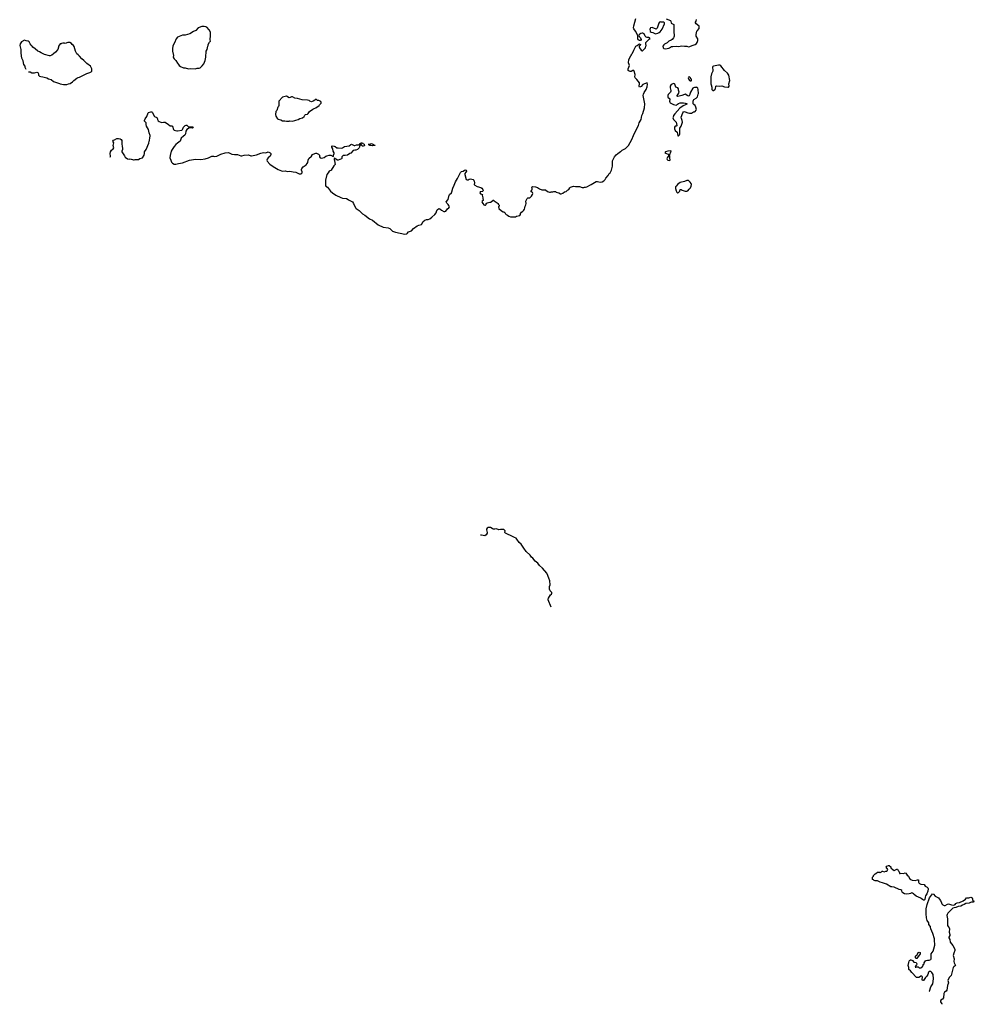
# Model space of a CAD drawing. Header units: inches. Extents: x 1861287 to 2052918, y 204622 to 437896.
# Tile 1 of 215: x 1928596 to 1951534, y 228134 to 251789. Entities that reach past the tile are written whole.
import ezdxf

# ---------------------------------------------------------------- set-up
doc = ezdxf.new("R2010")
doc.units = ezdxf.units.IN
doc.header["$MEASUREMENT"] = 0
for name, color, linetype in [('B9225', 7, 'Continuous'), ('B9233', 7, 'Continuous'), ('B9234', 7, 'Continuous'), ('B9235', 7, 'Continuous'), ('B9242', 7, 'Continuous'), ('B9243', 7, 'Continuous'), ('B9244', 7, 'Continuous'), ('B9245', 7, 'Continuous'), ('B9252', 7, 'Continuous'), ('B9253', 7, 'Continuous')]:
    doc.layers.add(name, color=color, linetype=linetype)

msp = doc.modelspace()

# ---------------------------------------------------------------- linework, layer by layer
at = {"layer": 'B9225', "color": 5, "elevation": 140}
for points in [[(1930000, 250943), (1929970, 250972), (1929934, 251030), (1929902, 251142), (1929890, 251168), (1929856, 251196), (1929840, 251220), (1929800, 251240), (1929750, 251242), (1929690, 251218), (1929670, 251228), (1929633, 251227), (1929604, 251216), (1929590, 251206), (1929570, 251206), (1929550, 251186), (1929532, 251150), (1929531, 251130), (1929511, 251070), (1929459, 251010), (1929410, 250966), (1929370, 250937), (1929330, 250924), (1929310, 250924), (1929193, 250953), (1929130, 250984), (1929109, 250989), (1929070, 251014), (1929029, 251029), (1928970, 251089), (1928910, 251128), (1928898, 251150), (1928870, 251178), (1928848, 251210), (1928820, 251260), (1928796, 251276), (1928750, 251278), (1928710, 251295), (1928640, 251260), (1928605, 251210), (1928596, 251170), (1928622, 251070), (1928622, 251010), (1928625, 250970), (1928631, 250950), (1928631, 250910), (1928642, 250870), (1928671, 250811), (1928678, 250750), (1928691, 250710), (1928716, 250676), (1928722, 250650), (1928746, 250602)], [(1928811, 250534), (1928850, 250532), (1928890, 250512), (1928950, 250511), (1929010, 250525), (1929030, 250522), (1929045, 250490), (1929050, 250454), (1929071, 250431), (1929102, 250422), (1929155, 250415), (1929251, 250391), (1929290, 250371), (1929351, 250351), (1929410, 250305), (1929550, 250258), (1929570, 250246), (1929650, 250231), (1929730, 250231), (1929770, 250245), (1929810, 250258), (1929866, 250294), (1929895, 250330), (1929970, 250386), (1930000, 250396)]]:
    msp.add_lwpolyline(points, dxfattribs=at)
at = {"layer": 'B9233', "color": 5, "elevation": 120}
msp.add_lwpolyline([(1940000, 239546), (1939986, 239546), (1939969, 239549), (1939950, 239568), (1939910, 239588), (1939850, 239586), (1939825, 239575), (1939814, 239550), (1939814, 239530), (1939831, 239471), (1939831, 239450), (1939806, 239410), (1939770, 239387), (1939695, 239405), (1939668, 239401)], dxfattribs=at)
at = {"layer": 'B9234', "color": 5}
for points, elevation in [([(1935010, 249949), (1934910, 249928), (1934825, 249830), (1934821, 249730), (1934813, 249707), (1934795, 249685), (1934771, 249610), (1934754, 249586), (1934741, 249510), (1934747, 249470), (1934790, 249407), (1934810, 249395), (1934870, 249386), (1934910, 249361), (1934970, 249359), (1935011, 249351), (1935069, 249351), (1935090, 249355), (1935150, 249351), (1935210, 249367), (1935230, 249377), (1935289, 249391), (1935330, 249411), (1935390, 249431), (1935430, 249465), (1935446, 249494), (1935466, 249514), (1935510, 249521), (1935530, 249536), (1935561, 249579), (1935640, 249640), (1935670, 249659), (1935715, 249670), (1935788, 249730), (1935796, 249744), (1935838, 249782), (1935840, 249800), (1935830, 249826), (1935787, 249847), (1935750, 249848), (1935726, 249870), (1935710, 249878), (1935686, 249854), (1935650, 249829), (1935610, 249818), (1935570, 249829), (1935550, 249849), (1935510, 249859), (1935382, 249862), (1935270, 249894), (1935210, 249904), (1935150, 249939), (1935130, 249939), (1935098, 249922), (1935070, 249915)], 140), ([(1937070, 248762), (1937030, 248764), (1937006, 248770), (1936987, 248787), (1936968, 248790), (1936970, 248794), (1936990, 248794), (1936998, 248802), (1937026, 248810), (1937050, 248811), (1937094, 248790), (1937098, 248778), (1937130, 248774), (1937134, 248770), (1937130, 248768), (1937090, 248768)], 120)]:
    msp.add_lwpolyline(points, close=True, dxfattribs=dict(at, elevation=elevation))
at = {"layer": 'B9234', "color": 5, "elevation": 120}
msp.add_lwpolyline([(1930762, 248492), (1930770, 248491), (1930779, 248501), (1930781, 248510), (1930767, 248570), (1930777, 248610), (1930805, 248655), (1930845, 248690), (1930859, 248710), (1930846, 248770), (1930857, 248830), (1930833, 248870), (1930850, 248892), (1930877, 248903), (1930930, 248933), (1930950, 248936), (1930970, 248936), (1931010, 248923), (1931035, 248910), (1931050, 248890), (1931051, 248791), (1931060, 248760), (1931065, 248690), (1931064, 248670), (1931051, 248630), (1931051, 248610), (1931115, 248515), (1931130, 248485), (1931190, 248447), (1931230, 248438), (1931250, 248442), (1931330, 248422), (1931350, 248422), (1931370, 248432), (1931450, 248432), (1931486, 248450), (1931550, 248472), (1931585, 248535), (1931594, 248570), (1931595, 248610), (1931633, 248670), (1931696, 248824), (1931706, 248870), (1931717, 248890), (1931723, 248950), (1931733, 248990), (1931733, 249010), (1931709, 249070), (1931690, 249148), (1931644, 249230), (1931634, 249270), (1931637, 249290), (1931633, 249310), (1931600, 249340), (1931595, 249350), (1931599, 249370), (1931615, 249410), (1931655, 249465), (1931686, 249554), (1931690, 249559), (1931750, 249572), (1931770, 249572), (1931790, 249562), (1931827, 249467), (1931839, 249459), (1931872, 249450), (1931898, 249430), (1931907, 249387), (1931922, 249362), (1931945, 249345), (1931990, 249323), (1932010, 249319), (1932050, 249326), (1932090, 249325), (1932171, 249271), (1932210, 249238), (1932250, 249242), (1932270, 249234), (1932290, 249154), (1932310, 249138), (1932370, 249118), (1932390, 249116), (1932490, 249138), (1932508, 249150), (1932516, 249164), (1932529, 249210), (1932570, 249247), (1932595, 249255), (1932610, 249256), (1932622, 249250), (1932650, 249216), (1932690, 249211), (1932710, 249218), (1932750, 249218), (1932762, 249210), (1932758, 249190), (1932750, 249182), (1932673, 249187), (1932650, 249178), (1932610, 249148), (1932587, 249113), (1932577, 249043), (1932565, 249015), (1932532, 248990), (1932480, 248939), (1932450, 248870), (1932390, 248825), (1932350, 248789), (1932310, 248745), (1932257, 248670), (1932239, 248630), (1932210, 248526), (1932206, 248466), (1932225, 248410), (1932246, 248366), (1932270, 248338), (1932310, 248316), (1932350, 248315), (1932410, 248334), (1932510, 248351), (1932678, 248410), (1932770, 248433), (1932830, 248437), (1932951, 248431), (1933050, 248448), (1933129, 248471), (1933210, 248507), (1933250, 248507), (1933270, 248503), (1933330, 248506), (1933430, 248556), (1933530, 248593), (1933610, 248594), (1933690, 248559), (1933754, 248546), (1933806, 248546), (1933830, 248551), (1933910, 248521), (1933930, 248521), (1933990, 248537), (1934090, 248542), (1934150, 248516), (1934170, 248516), (1934250, 248536), (1934290, 248539), (1934390, 248583), (1934454, 248594), (1934510, 248591), (1934570, 248611), (1934616, 248590), (1934631, 248570), (1934631, 248550), (1934613, 248510), (1934570, 248469), (1934544, 248436), (1934536, 248410), (1934539, 248390), (1934610, 248320), (1934690, 248261), (1934810, 248189), (1934890, 248155), (1934910, 248150), (1934974, 248154), (1935030, 248143), (1935090, 248148), (1935124, 248144), (1935170, 248133), (1935230, 248125), (1935310, 248087), (1935350, 248087), (1935375, 248105), (1935380, 248120), (1935382, 248130), (1935369, 248170), (1935369, 248190), (1935379, 248210), (1935408, 248252), (1935477, 248303), (1935507, 248333), (1935521, 248359), (1935530, 248410), (1935547, 248453), (1935609, 248510), (1935632, 248548), (1935644, 248556), (1935710, 248581), (1935730, 248581), (1935775, 248555), (1935802, 248530), (1935802, 248490), (1935812, 248472), (1935850, 248461), (1935910, 248479), (1935952, 248508), (1935979, 248521), (1936030, 248534), (1936070, 248531), (1936130, 248498), (1936139, 248510), (1936138, 248530), (1936149, 248570), (1936149, 248589), (1936129, 248630), (1936119, 248690), (1936099, 248730), (1936098, 248750), (1936105, 248755), (1936152, 248750), (1936179, 248739), (1936214, 248714), (1936247, 248707), (1936334, 248706), (1936350, 248711), (1936399, 248741), (1936510, 248756), (1936550, 248791), (1936570, 248797), (1936630, 248765), (1936650, 248765), (1936690, 248786), (1936735, 248785), (1936754, 248794), (1936766, 248794), (1936770, 248814), (1936782, 248818), (1936790, 248832), (1936834, 248830), (1936838, 248818), (1936875, 248795), (1936882, 248770), (1936870, 248758), (1936850, 248749), (1936826, 248750), (1936802, 248802), (1936790, 248806), (1936778, 248802), (1936774, 248770), (1936762, 248750), (1936762, 248730), (1936751, 248710), (1936711, 248670), (1936670, 248653), (1936646, 248654), (1936610, 248642), (1936555, 248585), (1936527, 248573), (1936470, 248537), (1936414, 248526), (1936370, 248523), (1936350, 248513), (1936339, 248490), (1936336, 248450), (1936330, 248444), (1936250, 248417), (1936230, 248417), (1936194, 248434), (1936170, 248459), (1936152, 248450), (1936151, 248430), (1936163, 248403), (1936165, 248350), (1936173, 248310), (1936145, 248275), (1936083, 248177), (1936070, 248166), (1936050, 248160), (1936030, 248147), (1936010, 248109), (1935979, 248070), (1935947, 247930), (1935942, 247810), (1935952, 247792), (1935990, 247763), (1936068, 247668), (1936110, 247632), (1936190, 247576), (1936310, 247513), (1936350, 247502), (1936452, 247490), (1936491, 247471), (1936511, 247450), (1936590, 247410), (1936616, 247376), (1936665, 247270), (1936680, 247250), (1936750, 247204), (1936830, 247127), (1936890, 247090), (1937004, 247004), (1937070, 246969), (1937210, 246863), (1937330, 246808), (1937450, 246787), (1937490, 246771), (1937558, 246710), (1937630, 246681), (1937850, 246639), (1937897, 246643), (1937910, 246652), (1937938, 246690), (1937990, 246705), (1938010, 246718), (1938062, 246770), (1938150, 246836), (1938190, 246856), (1938250, 246872), (1938290, 246938), (1938329, 246970), (1938370, 246985), (1938410, 246991), (1938450, 247006), (1938499, 247041), (1938572, 247108), (1938604, 247150), (1938618, 247202), (1938630, 247222), (1938669, 247251), (1938690, 247247), (1938729, 247209), (1938790, 247182), (1938810, 247179), (1938832, 247190), (1938878, 247242), (1938910, 247271), (1938922, 247290), (1938919, 247310), (1938910, 247324), (1938890, 247349), (1938857, 247377), (1938844, 247410), (1938889, 247471), (1938916, 247570), (1938925, 247590), (1938969, 247630), (1938979, 247650), (1939001, 247739), (1939038, 247810), (1939066, 247894), (1939115, 247970), (1939190, 248121), (1939210, 248139), (1939250, 248146), (1939287, 248173), (1939310, 248181), (1939326, 248170), (1939330, 248150), (1939318, 248122), (1939295, 248090), (1939295, 248070), (1939328, 247948), (1939350, 247939), (1939370, 247945), (1939399, 247961), (1939430, 247967), (1939490, 247948), (1939512, 247932), (1939520, 247910), (1939525, 247870), (1939519, 247830), (1939530, 247811), (1939590, 247782), (1939679, 247759), (1939703, 247743), (1939725, 247710), (1939731, 247689), (1939727, 247673), (1939718, 247662), (1939670, 247656), (1939662, 247650), (1939656, 247630), (1939670, 247607), (1939714, 247590), (1939711, 247570), (1939725, 247510), (1939725, 247485), (1939732, 247470), (1939732, 247448), (1939710, 247426), (1939702, 247410), (1939722, 247370), (1939750, 247342), (1939770, 247334), (1939790, 247334), (1939806, 247350), (1939807, 247373), (1939828, 247392), (1939890, 247405), (1939915, 247405), (1939928, 247412), (1939970, 247454), (1939990, 247452), (1940000, 247440), (1940000, 247439)], dxfattribs=at)
at = {"layer": 'B9235', "color": 5, "elevation": 140}
msp.add_lwpolyline([(1933030, 251628), (1933010, 251628), (1932970, 251622), (1932910, 251604), (1932888, 251592), (1932832, 251530), (1932770, 251502), (1932688, 251452), (1932570, 251414), (1932506, 251414), (1932390, 251369), (1932356, 251330), (1932318, 251230), (1932287, 251173), (1932278, 251150), (1932278, 251130), (1932271, 251110), (1932271, 251030), (1932291, 250931), (1932286, 250890), (1932291, 250870), (1932305, 250850), (1932345, 250810), (1932384, 250744), (1932414, 250714), (1932431, 250690), (1932462, 250662), (1932530, 250632), (1932571, 250631), (1932650, 250606), (1932690, 250618), (1932810, 250611), (1932864, 250624), (1932910, 250625), (1932930, 250631), (1932983, 250677), (1933021, 250730), (1933049, 250810), (1933069, 250890), (1933078, 251030), (1933098, 251070), (1933118, 251150), (1933128, 251170), (1933128, 251190), (1933158, 251250), (1933178, 251270), (1933176, 251304), (1933169, 251330), (1933169, 251351), (1933178, 251370), (1933182, 251410), (1933178, 251490), (1933150, 251548), (1933090, 251608), (1933070, 251618)], close=True, dxfattribs=at)
msp.add_lwpolyline([(1930000, 250396), (1930030, 250407), (1930110, 250451), (1930206, 250494), (1930283, 250517), (1930310, 250532), (1930328, 250550), (1930329, 250610), (1930299, 250670), (1930210, 250737), (1930137, 250810), (1930086, 250850), (1930030, 250914), (1930000, 250943)], dxfattribs=at)
at = {"layer": 'B9242', "color": 5, "elevation": 80}
msp.add_lwpolyline([(1950000, 228942), (1949964, 228970), (1949957, 229017), (1949941, 229070), (1949963, 229137), (1949967, 229170), (1949977, 229190), (1949990, 229198), (1950000, 229200)], dxfattribs=at)
at = {"layer": 'B9243', "color": 5}
for points, elevation in [([(1941368, 237678), (1941295, 237850), (1941295, 237870), (1941302, 237890), (1941330, 237931), (1941349, 237971), (1941373, 237990), (1941386, 238010), (1941381, 238030), (1941355, 238050), (1941345, 238065), (1941329, 238110), (1941329, 238170), (1941342, 238210), (1941335, 238310), (1941309, 238369), (1941273, 238473), (1941262, 238490), (1941162, 238610), (1941090, 238675), (1941050, 238729), (1940983, 238783), (1940930, 238850), (1940897, 238877), (1940861, 238921), (1940769, 239010), (1940709, 239090), (1940643, 239190), (1940594, 239230), (1940542, 239310), (1940522, 239330), (1940489, 239350), (1940390, 239397), (1940330, 239417), (1940270, 239450), (1940255, 239470), (1940258, 239510), (1940248, 239528), (1940230, 239538), (1940150, 239544), (1940110, 239535), (1940050, 239553), (1940014, 239546), (1940000, 239546)], 120), ([(1950000, 230800), (1949970, 230790), (1949910, 230783), (1949859, 230790), (1949819, 230810), (1949804, 230830), (1949789, 230869), (1949770, 230882), (1949730, 230890), (1949610, 230949), (1949550, 230953), (1949530, 230959), (1949424, 231024), (1949330, 231056), (1949270, 231067), (1949210, 231098), (1949150, 231102), (1949126, 231110), (1949110, 231126), (1949088, 231130), (1949086, 231190), (1949108, 231212), (1949110, 231232), (1949148, 231270), (1949189, 231291), (1949210, 231311), (1949252, 231312), (1949270, 231294), (1949282, 231298), (1949286, 231310), (1949302, 231318), (1949310, 231332), (1949330, 231332), (1949370, 231314), (1949410, 231332), (1949430, 231332), (1949440, 231340), (1949458, 231370), (1949418, 231430), (1949430, 231451), (1949470, 231472), (1949490, 231472), (1949530, 231434), (1949532, 231410), (1949582, 231362), (1949610, 231352), (1949638, 231362), (1949670, 231382), (1949690, 231382), (1949706, 231346), (1949722, 231330), (1949732, 231310), (1949738, 231278), (1949750, 231274), (1949770, 231282), (1949830, 231278), (1949869, 231291), (1949890, 231283), (1949919, 231239), (1949950, 231210), (1949975, 231155), (1949997, 231137), (1950000, 231135)], 80)]:
    msp.add_lwpolyline(points, dxfattribs=dict(at, elevation=elevation))
at = {"layer": 'B9244', "color": 5, "elevation": 120}
for points in [[(1940000, 247439), (1940070, 247392), (1940091, 247371), (1940096, 247356), (1940118, 247330), (1940118, 247310), (1940102, 247290), (1940112, 247250), (1940174, 247194), (1940210, 247176), (1940230, 247171), (1940250, 247158), (1940268, 247128), (1940285, 247110), (1940314, 247094), (1940350, 247065), (1940390, 247051), (1940510, 247052), (1940530, 247065), (1940570, 247078), (1940610, 247082), (1940628, 247110), (1940629, 247131), (1940650, 247162), (1940688, 247190), (1940710, 247212), (1940725, 247235), (1940734, 247266), (1940738, 247310), (1940758, 247342), (1940769, 247370), (1940758, 247430), (1940786, 247490), (1940808, 247512), (1940850, 247512), (1940860, 247520), (1940890, 247551), (1940917, 247590), (1940923, 247610), (1940915, 247635), (1940910, 247642), (1940888, 247650), (1940889, 247670), (1940902, 247690), (1940908, 247710), (1940908, 247730), (1940898, 247750), (1940906, 247770), (1940930, 247782), (1940990, 247776), (1941038, 247758), (1941090, 247725), (1941145, 247705), (1941170, 247702), (1941210, 247705), (1941230, 247698), (1941282, 247662), (1941326, 247646), (1941350, 247645), (1941370, 247651), (1941410, 247651), (1941430, 247658), (1941470, 247658), (1941490, 247645), (1941550, 247625), (1941590, 247602), (1941610, 247602), (1941650, 247622), (1941689, 247651), (1941730, 247662), (1941758, 247690), (1941790, 247711), (1941814, 247746), (1941835, 247765), (1941906, 247790), (1941950, 247778), (1942050, 247781), (1942110, 247756), (1942150, 247758), (1942170, 247765), (1942195, 247765), (1942223, 247777), (1942310, 247825), (1942330, 247831), (1942450, 247905), (1942476, 247904), (1942510, 247891), (1942550, 247886), (1942590, 247892), (1942630, 247918), (1942662, 247950), (1942680, 247980), (1942736, 248044), (1942762, 248090), (1942782, 248110), (1942814, 248170), (1942844, 248270), (1942839, 248370), (1942843, 248397), (1942886, 248494), (1942930, 248545), (1942969, 248571), (1943035, 248625), (1943050, 248632), (1943070, 248652), (1943150, 248698), (1943190, 248731), (1943225, 248770), (1943303, 248910), (1943341, 249010), (1943382, 249098), (1943465, 249250), (1943479, 249310), (1943527, 249390), (1943549, 249490), (1943570, 249534), (1943606, 249674), (1943616, 249770), (1943574, 249970), (1943586, 250000)], [(1944188, 250000), (1944179, 249990), (1944169, 249970), (1944173, 249930), (1944214, 249890), (1944219, 249870), (1944210, 249830), (1944215, 249810), (1944228, 249790), (1944305, 249750), (1944368, 249732), (1944390, 249742), (1944403, 249757), (1944430, 249774), (1944469, 249791), (1944550, 249795), (1944590, 249786), (1944632, 249770), (1944614, 249750), (1944540, 249720), (1944460, 249660), (1944335, 249530), (1944310, 249489), (1944296, 249450), (1944293, 249430), (1944308, 249390), (1944367, 249330), (1944386, 249250), (1944384, 249236), (1944374, 249230), (1944350, 249229), (1944331, 249210), (1944331, 249170), (1944350, 249123), (1944391, 249090), (1944397, 249077), (1944399, 249050), (1944410, 249002), (1944430, 248998), (1944450, 249022), (1944459, 249050), (1944461, 249179), (1944490, 249234), (1944520, 249330), (1944518, 249370), (1944496, 249416), (1944491, 249450), (1944530, 249550), (1944550, 249572), (1944570, 249580), (1944590, 249577), (1944651, 249549), (1944690, 249539), (1944721, 249539), (1944737, 249543), (1944790, 249574), (1944810, 249574), (1944830, 249582), (1944850, 249614), (1944855, 249630), (1944845, 249690), (1944827, 249727), (1944797, 249750), (1944781, 249770), (1944775, 249790), (1944777, 249830), (1944784, 249856), (1944795, 249870), (1944850, 249906), (1944885, 249935), (1944899, 250000)], [(1944701, 250000), (1944699, 249990), (1944684, 249956), (1944670, 249954), (1944650, 249959), (1944590, 249996), (1944570, 249993), (1944510, 249964), (1944410, 249942), (1944398, 249950), (1944395, 249970), (1944417, 250000)]]:
    msp.add_lwpolyline(points, dxfattribs=at)
for points in [[(1944238, 248638), (1944170, 248629), (1944111, 248610), (1944101, 248590), (1944110, 248581), (1944176, 248556), (1944190, 248534), (1944210, 248534), (1944247, 248627)], [(1944210, 248526), (1944190, 248526), (1944151, 248470), (1944148, 248448), (1944151, 248430), (1944166, 248410), (1944210, 248404), (1944222, 248410), (1944214, 248470), (1944214, 248514)], [(1944670, 247929), (1944630, 247925), (1944570, 247898), (1944470, 247876), (1944410, 247834), (1944367, 247790), (1944355, 247770), (1944351, 247730), (1944370, 247676), (1944390, 247644), (1944410, 247631), (1944430, 247639), (1944462, 247670), (1944470, 247711), (1944490, 247712), (1944515, 247695), (1944590, 247671), (1944626, 247670), (1944650, 247681), (1944682, 247718), (1944717, 247750), (1944733, 247790), (1944736, 247830), (1944729, 247850), (1944707, 247887)]]:
    msp.add_lwpolyline(points, close=True, dxfattribs=at)
at = {"layer": 'B9245', "color": 5, "elevation": 120}
for points in [[(1943586, 250000), (1943601, 250039), (1943652, 250110), (1943670, 250172), (1943683, 250243), (1943670, 250271), (1943608, 250250), (1943573, 250230), (1943530, 250186), (1943510, 250172), (1943490, 250170), (1943478, 250190), (1943489, 250250), (1943486, 250270), (1943425, 250350), (1943388, 250388), (1943376, 250410), (1943383, 250470), (1943363, 250550), (1943350, 250567), (1943330, 250564), (1943290, 250543), (1943263, 250543), (1943239, 250550), (1943219, 250570), (1943215, 250590), (1943219, 250610), (1943247, 250690), (1943243, 250710), (1943224, 250750), (1943232, 250830), (1943281, 250919), (1943298, 250942), (1943310, 250978), (1943341, 251030), (1943350, 251058), (1943379, 251101), (1943401, 251150), (1943434, 251166), (1943470, 251199), (1943490, 251206), (1943510, 251193), (1943513, 251190), (1943502, 251170), (1943485, 251150), (1943483, 251130), (1943490, 251110), (1943530, 251055), (1943550, 251039), (1943558, 251042), (1943613, 251090), (1943630, 251111), (1943645, 251150), (1943647, 251170), (1943638, 251210), (1943643, 251237), (1943681, 251279), (1943723, 251317), (1943746, 251330), (1943726, 251350), (1943710, 251358), (1943670, 251363), (1943649, 251370), (1943627, 251390), (1943605, 251445), (1943570, 251462), (1943550, 251464), (1943523, 251457), (1943498, 251442), (1943481, 251430), (1943471, 251410), (1943483, 251383), (1943510, 251355), (1943530, 251309), (1943510, 251290), (1943486, 251290), (1943461, 251301), (1943449, 251330), (1943449, 251410), (1943393, 251510), (1943350, 251569), (1943346, 251590), (1943350, 251642), (1943400, 251820)], [(1944130, 251811), (1944231, 251771), (1944244, 251750), (1944250, 251705), (1944311, 251670), (1944318, 251610), (1944311, 251510), (1944322, 251390), (1944316, 251370), (1944305, 251350), (1944270, 251309), (1944250, 251296), (1944190, 251272), (1944150, 251234), (1944090, 251204), (1944070, 251186), (1944050, 251150), (1944056, 251110), (1944070, 251096), (1944110, 251091), (1944190, 251108), (1944210, 251113), (1944258, 251142), (1944290, 251148), (1944370, 251151), (1944424, 251144), (1944510, 251159), (1944570, 251150), (1944630, 251150), (1944670, 251140), (1944698, 251142), (1944757, 251170), (1944830, 251195), (1944861, 251219), (1944877, 251243), (1944890, 251290), (1944890, 251329), (1944854, 251390), (1944849, 251430), (1944869, 251510), (1944879, 251530), (1944920, 251580), (1944925, 251590), (1944925, 251610), (1944919, 251630), (1944848, 251690), (1944838, 251710), (1944838, 251730), (1944849, 251751), (1944858, 251790)], [(1944417, 250000), (1944435, 250025), (1944438, 250038), (1944439, 250050), (1944428, 250092), (1944427, 250127), (1944408, 250148), (1944366, 250170), (1944338, 250238), (1944330, 250248), (1944310, 250258), (1944270, 250242), (1944251, 250229), (1944226, 250190), (1944224, 250150), (1944241, 250090), (1944241, 250070), (1944231, 250050), (1944188, 250000)], [(1944899, 250000), (1944903, 250017), (1944902, 250110), (1944890, 250146), (1944870, 250166), (1944850, 250158), (1944810, 250158), (1944790, 250148), (1944773, 250147), (1944711, 250049), (1944701, 250000)]]:
    msp.add_lwpolyline(points, dxfattribs=at)
for points in [[(1943990, 251739), (1943970, 251733), (1943950, 251706), (1943913, 251587), (1943890, 251564), (1943870, 251568), (1943810, 251596), (1943790, 251599), (1943751, 251590), (1943743, 251577), (1943739, 251550), (1943742, 251522), (1943748, 251508), (1943770, 251491), (1943810, 251478), (1943870, 251451), (1943930, 251467), (1943961, 251479), (1943984, 251496), (1944030, 251561), (1944089, 251690), (1944088, 251710), (1944070, 251728), (1944011, 251729)], [(1945420, 250700), (1945390, 250699), (1945350, 250686), (1945270, 250675), (1945253, 250667), (1945244, 250650), (1945255, 250570), (1945249, 250550), (1945220, 250490), (1945207, 250413), (1945206, 250250), (1945210, 250221), (1945226, 250170), (1945231, 250110), (1945250, 250091), (1945270, 250085), (1945302, 250110), (1945315, 250130), (1945324, 250190), (1945339, 250201), (1945410, 250193), (1945470, 250199), (1945530, 250177), (1945610, 250166), (1945630, 250171), (1945647, 250190), (1945639, 250250), (1945659, 250330), (1945634, 250454), (1945603, 250503), (1945530, 250568), (1945444, 250684)], [(1944690, 250415), (1944670, 250408), (1944661, 250390), (1944663, 250370), (1944671, 250350), (1944690, 250331), (1944710, 250321), (1944730, 250322), (1944738, 250330), (1944735, 250350), (1944729, 250370), (1944710, 250398)]]:
    msp.add_lwpolyline(points, close=True, dxfattribs=at)
at = {"layer": 'B9252', "color": 5, "elevation": 80}
for points in [[(1950000, 229200), (1950010, 229202), (1950030, 229198), (1950046, 229186), (1950078, 229150), (1950090, 229144), (1950138, 229138), (1950151, 229109), (1950142, 229078), (1950130, 229066), (1950114, 229030), (1950130, 229025), (1950150, 229034), (1950188, 229032), (1950211, 229011), (1950250, 229007), (1950270, 229018), (1950295, 229050), (1950298, 229062), (1950306, 229070), (1950306, 229090), (1950326, 229110), (1950326, 229130), (1950362, 229178), (1950374, 229186), (1950410, 229196), (1950430, 229198), (1950450, 229192), (1950488, 229212), (1950495, 229230), (1950495, 229350), (1950547, 229410), (1950558, 229470), (1950585, 229555), (1950585, 229590), (1950576, 229650), (1950577, 229710), (1950537, 229837), (1950488, 229948), (1950482, 229990), (1950478, 230000)], [(1950906, 230000), (1950930, 229970), (1950935, 229945), (1950933, 229870), (1950945, 229810), (1950942, 229790), (1950924, 229750), (1950924, 229730), (1950944, 229690), (1950954, 229630), (1951016, 229550), (1951050, 229491), (1951063, 229450), (1951064, 229430), (1951039, 229361), (1951029, 229309), (1951047, 229230), (1951045, 229165), (1951050, 229130), (1951085, 229070), (1951042, 229038), (1951025, 229015), (1950974, 228830), (1950936, 228784), (1950905, 228730), (1950901, 228710), (1950910, 228650), (1950892, 228590), (1950875, 228470), (1950861, 228450), (1950818, 228422), (1950805, 228390), (1950790, 228290), (1950770, 228261), (1950728, 228232), (1950720, 228210), (1950725, 228190), (1950750, 228147), (1950755, 228134)], [(1950453, 228443), (1950454, 228450), (1950490, 228550), (1950540, 228630), (1950551, 228750), (1950543, 228850), (1950510, 228901), (1950490, 228923), (1950470, 228926), (1950450, 228921), (1950433, 228907), (1950418, 228850), (1950393, 228810), (1950360, 228780), (1950343, 228757), (1950330, 228728), (1950310, 228710), (1950290, 228706), (1950280, 228730), (1950289, 228789), (1950281, 228801), (1950270, 228809), (1950250, 228809), (1950215, 228785), (1950200, 228780), (1950155, 228775), (1950142, 228782), (1950030, 228900), (1950001, 228941), (1950000, 228942)]]:
    msp.add_lwpolyline(points, dxfattribs=at)
msp.add_lwpolyline([(1950130, 229238), (1950118, 229250), (1950122, 229290), (1950138, 229310), (1950157, 229323), (1950185, 229375), (1950210, 229386), (1950230, 229378), (1950235, 229370), (1950231, 229350), (1950170, 229258), (1950150, 229238)], close=True, dxfattribs=at)
at = {"layer": 'B9253', "color": 5, "elevation": 80}
for points in [[(1950000, 231135), (1950040, 231120), (1950110, 231106), (1950170, 231124), (1950190, 231125), (1950196, 231110), (1950196, 231070), (1950201, 231050), (1950215, 231036), (1950250, 231022), (1950330, 231014), (1950356, 230976), (1950398, 230950), (1950418, 230930), (1950425, 230910), (1950416, 230850), (1950390, 230790), (1950360, 230740), (1950352, 230710), (1950346, 230654), (1950330, 230639), (1950310, 230639), (1950290, 230649), (1950259, 230679), (1950246, 230686), (1950133, 230730), (1950085, 230770), (1950070, 230790), (1950045, 230805), (1950030, 230809), (1950000, 230800)], [(1950478, 230000), (1950475, 230010), (1950444, 230050), (1950439, 230070), (1950443, 230090), (1950405, 230150), (1950384, 230210), (1950379, 230310), (1950381, 230430), (1950402, 230530), (1950460, 230690), (1950530, 230790), (1950550, 230779), (1950590, 230730), (1950639, 230710), (1950670, 230690), (1950686, 230666), (1950725, 230630), (1950742, 230570), (1950752, 230550), (1950781, 230521), (1950810, 230506), (1950833, 230507), (1950890, 230542), (1950910, 230545), (1950982, 230522), (1951030, 230519), (1951055, 230525), (1951070, 230532), (1951090, 230554), (1951121, 230570), (1951177, 230583), (1951263, 230617), (1951320, 230660), (1951350, 230691), (1951404, 230696), (1951452, 230710), (1951481, 230690), (1951491, 230670), (1951492, 230650), (1951510, 230614), (1951534, 230610), (1951518, 230602), (1951514, 230590), (1951468, 230588), (1951440, 230580), (1951410, 230564), (1951330, 230555), (1951291, 230530), (1951250, 230516), (1951210, 230493), (1951150, 230482), (1951090, 230460), (1951046, 230454), (1951016, 230444), (1950897, 230323), (1950879, 230290), (1950877, 230270), (1950893, 230190), (1950892, 230030), (1950903, 230003), (1950906, 230000)]]:
    msp.add_lwpolyline(points, dxfattribs=at)

doc.saveas('drawing.dxf')
